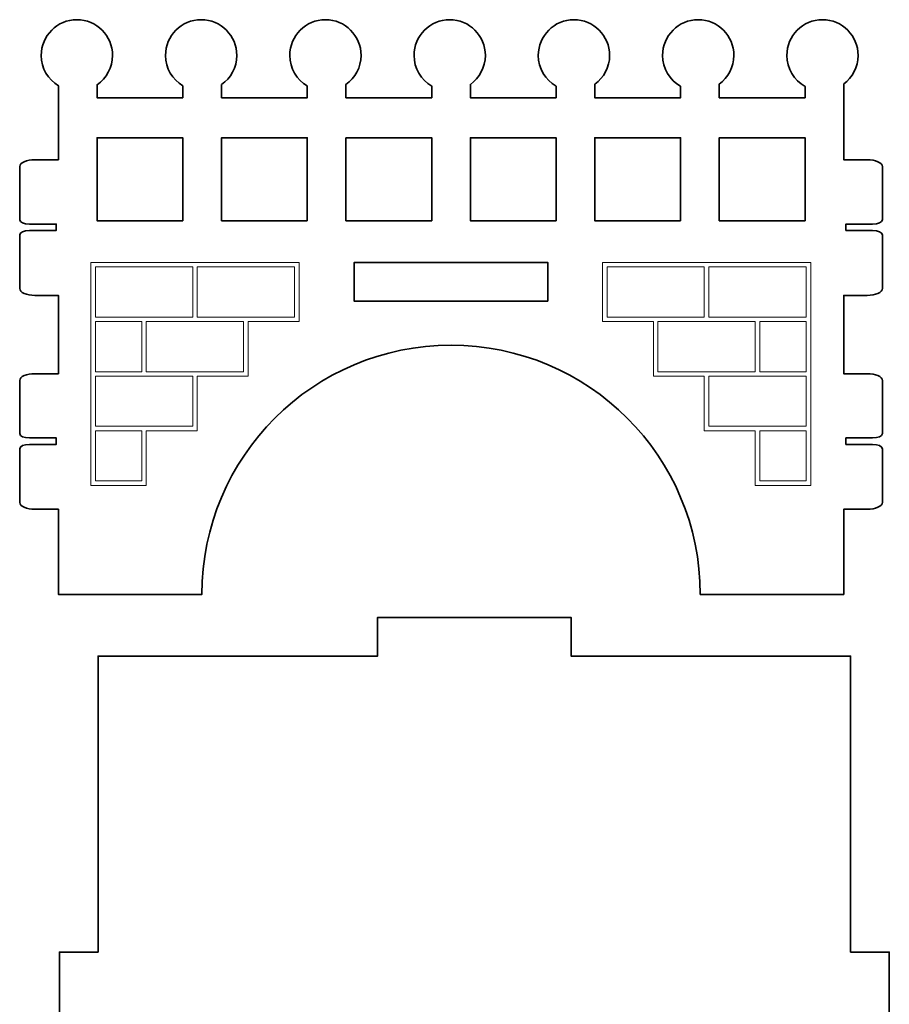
# Model space of a CAD drawing. Header units: inches. Extents: x -34.1 to 34.9, y -29.1 to 30.6.
# Tile 20 of 42: x -4.9 to -2.2, y -10 to -7. Entities that reach past the tile are written whole.
import ezdxf

# ---------------------------------------------------------------- set-up
doc = ezdxf.new("R2010")
doc.units = ezdxf.units.IN
doc.header["$MEASUREMENT"] = 0
doc.layers.add('Layer 1', color=7, linetype='Continuous')

msp = doc.modelspace()

# ---------------------------------------------------------------- linework, layer by layer
at = {"layer": 'Layer 1', "color": 242, "lineweight": 35}
for points, knots in [([(-2.2957, -7.645), (-2.2792, -7.645), (-2.2659, -7.639), (-2.2659, -7.6317), (-2.2659, -7.6317), (-2.2659, -7.4694), (-2.2659, -7.4694), (-2.2659, -7.458), (-2.2867, -7.4487), (-2.3125, -7.4487), (-2.3125, -7.4487), (-2.3772, -7.4487), (-2.3772, -7.4487), (-2.3772, -7.4487), (-2.384, -7.4487), (-2.384, -7.4487), (-2.384, -7.4487), (-2.384, -7.2175), (-2.384, -7.2175), (-2.3573, -7.1977), (-2.3399, -7.166), (-2.3399, -7.1302), (-2.3399, -7.0701), (-2.3886, -7.0214), (-2.4487, -7.0214), (-2.5088, -7.0214), (-2.5575, -7.0701), (-2.5575, -7.1302), (-2.5575, -7.1709), (-2.5351, -7.2063), (-2.502, -7.225), (-2.502, -7.225), (-2.502, -7.2598), (-2.502, -7.2598), (-2.502, -7.2598), (-2.7637, -7.2598), (-2.7637, -7.2598), (-2.7637, -7.2598), (-2.7637, -7.2179), (-2.7637, -7.2179), (-2.7367, -7.1981), (-2.7191, -7.1662), (-2.7191, -7.1302), (-2.7191, -7.0701), (-2.7678, -7.0214), (-2.8279, -7.0214), (-2.888, -7.0214), (-2.9367, -7.0701), (-2.9367, -7.1302), (-2.9367, -7.1707), (-2.9145, -7.2059), (-2.8817, -7.2247), (-2.8817, -7.2247), (-2.8817, -7.2598), (-2.8817, -7.2598), (-2.8817, -7.2598), (-3.1434, -7.2598), (-3.1434, -7.2598), (-3.1434, -7.2598), (-3.1434, -7.2183), (-3.1434, -7.2183), (-3.1161, -7.1985), (-3.0983, -7.1665), (-3.0983, -7.1302), (-3.0983, -7.0701), (-3.147, -7.0214), (-3.2071, -7.0214), (-3.2672, -7.0214), (-3.3159, -7.0701), (-3.3159, -7.1302), (-3.3159, -7.1705), (-3.2939, -7.2055), (-3.2614, -7.2243), (-3.2614, -7.2243), (-3.2614, -7.2598), (-3.2614, -7.2598), (-3.2614, -7.2598), (-3.5231, -7.2598), (-3.5231, -7.2598), (-3.5231, -7.2598), (-3.5231, -7.2187), (-3.5231, -7.2187), (-3.4955, -7.1989), (-3.4775, -7.1667), (-3.4775, -7.1302), (-3.4775, -7.0701), (-3.5262, -7.0214), (-3.5863, -7.0214), (-3.6464, -7.0214), (-3.6951, -7.0701), (-3.6951, -7.1302), (-3.6951, -7.1702), (-3.6734, -7.2051), (-3.6412, -7.224), (-3.6412, -7.224), (-3.6412, -7.2598), (-3.6412, -7.2598), (-3.6412, -7.2598), (-3.9028, -7.2598), (-3.9028, -7.2598), (-3.9028, -7.2598), (-3.9028, -7.219), (-3.9028, -7.219), (-3.8749, -7.1994), (-3.8567, -7.1669), (-3.8567, -7.1302), (-3.8567, -7.0701), (-3.9054, -7.0214), (-3.9655, -7.0214), (-4.0256, -7.0214), (-4.0743, -7.0701), (-4.0743, -7.1302), (-4.0743, -7.17), (-4.0528, -7.2047), (-4.0209, -7.2237), (-4.0209, -7.2237), (-4.0209, -7.2598), (-4.0209, -7.2598), (-4.0209, -7.2598), (-4.2825, -7.2598), (-4.2825, -7.2598), (-4.2825, -7.2598), (-4.2825, -7.2194), (-4.2825, -7.2194), (-4.2544, -7.1998), (-4.2359, -7.1672), (-4.2359, -7.1302), (-4.2359, -7.0701), (-4.2846, -7.0214), (-4.3447, -7.0214), (-4.4048, -7.0214), (-4.4535, -7.0701), (-4.4535, -7.1302), (-4.4535, -7.1698), (-4.4322, -7.2044), (-4.4006, -7.2234), (-4.4006, -7.2234), (-4.4006, -7.2598), (-4.4006, -7.2598), (-4.4006, -7.2598), (-4.6623, -7.2598), (-4.6623, -7.2598), (-4.6623, -7.2598), (-4.6623, -7.2198), (-4.6623, -7.2198), (-4.6338, -7.2002), (-4.6151, -7.1674), (-4.6151, -7.1302), (-4.6151, -7.0701), (-4.6638, -7.0214), (-4.7239, -7.0214), (-4.784, -7.0214), (-4.8327, -7.0701), (-4.8327, -7.1302), (-4.8327, -7.1696), (-4.8117, -7.204), (-4.7803, -7.2231), (-4.7803, -7.2231), (-4.7803, -7.4487), (-4.7803, -7.4487), (-4.7803, -7.4487), (-4.787, -7.4487), (-4.787, -7.4487), (-4.787, -7.4487), (-4.8518, -7.4487), (-4.8518, -7.4487), (-4.8776, -7.4487), (-4.8984, -7.458), (-4.8984, -7.4694), (-4.8984, -7.4694), (-4.8984, -7.6317), (-4.8984, -7.6317), (-4.8984, -7.639), (-4.8851, -7.645), (-4.8686, -7.645), (-4.8686, -7.645), (-4.787, -7.645), (-4.787, -7.645), (-4.787, -7.645), (-4.787, -7.6645), (-4.787, -7.6645), (-4.787, -7.6645), (-4.8686, -7.6645), (-4.8686, -7.6645), (-4.8851, -7.6645), (-4.8984, -7.6704), (-4.8984, -7.6777), (-4.8984, -7.6777), (-4.8984, -7.8419), (-4.8984, -7.8419), (-4.8984, -7.8533), (-4.8776, -7.8626), (-4.8518, -7.8626), (-4.8518, -7.8626), (-4.787, -7.8626), (-4.787, -7.8626), (-4.787, -7.8626), (-4.7803, -7.8626), (-4.7803, -7.8626), (-4.7803, -7.8626), (-4.7803, -8.1015), (-4.7803, -8.1015), (-4.7803, -8.1015), (-4.787, -8.1015), (-4.787, -8.1015), (-4.787, -8.1015), (-4.8518, -8.1015), (-4.8518, -8.1015), (-4.8776, -8.1015), (-4.8984, -8.1107), (-4.8984, -8.1222), (-4.8984, -8.1222), (-4.8984, -8.2845), (-4.8984, -8.2845), (-4.8984, -8.2918), (-4.8851, -8.2977), (-4.8686, -8.2977), (-4.8686, -8.2977), (-4.787, -8.2977), (-4.787, -8.2977), (-4.787, -8.2977), (-4.787, -8.3172), (-4.787, -8.3172), (-4.787, -8.3172), (-4.8686, -8.3172), (-4.8686, -8.3172), (-4.8851, -8.3172), (-4.8984, -8.3232), (-4.8984, -8.3305), (-4.8984, -8.3305), (-4.8984, -8.4946), (-4.8984, -8.4946), (-4.8984, -8.5061), (-4.8776, -8.5154), (-4.8518, -8.5154), (-4.8518, -8.5154), (-4.787, -8.5154), (-4.787, -8.5154), (-4.787, -8.5154), (-4.7803, -8.5154), (-4.7803, -8.5154), (-4.7803, -8.5154), (-4.7803, -8.7749), (-4.7803, -8.7749), (-4.7803, -8.7749), (-4.3425, -8.7749), (-4.3425, -8.7749), (-4.3425, -8.3549), (-4.0021, -8.0145), (-3.5821, -8.0145), (-3.1622, -8.0145), (-2.8217, -8.3549), (-2.8217, -8.7749), (-2.8217, -8.7749), (-2.384, -8.7749), (-2.384, -8.7749), (-2.384, -8.7749), (-2.384, -8.5154), (-2.384, -8.5154), (-2.384, -8.5154), (-2.3772, -8.5154), (-2.3772, -8.5154), (-2.3772, -8.5154), (-2.3125, -8.5154), (-2.3125, -8.5154), (-2.2867, -8.5154), (-2.2659, -8.5061), (-2.2659, -8.4946), (-2.2659, -8.4946), (-2.2659, -8.3305), (-2.2659, -8.3305), (-2.2659, -8.3232), (-2.2792, -8.3172), (-2.2957, -8.3172), (-2.2957, -8.3172), (-2.3772, -8.3172), (-2.3772, -8.3172), (-2.3772, -8.3172), (-2.3772, -8.2977), (-2.3772, -8.2977), (-2.3772, -8.2977), (-2.2957, -8.2977), (-2.2957, -8.2977), (-2.2792, -8.2977), (-2.2659, -8.2918), (-2.2659, -8.2845), (-2.2659, -8.2845), (-2.2659, -8.1222), (-2.2659, -8.1222), (-2.2659, -8.1107), (-2.2867, -8.1015), (-2.3125, -8.1015), (-2.3125, -8.1015), (-2.3772, -8.1015), (-2.3772, -8.1015), (-2.3772, -8.1015), (-2.384, -8.1015), (-2.384, -8.1015), (-2.384, -8.1015), (-2.384, -7.8626), (-2.384, -7.8626), (-2.384, -7.8626), (-2.3772, -7.8626), (-2.3772, -7.8626), (-2.3772, -7.8626), (-2.3125, -7.8626), (-2.3125, -7.8626), (-2.2867, -7.8626), (-2.2659, -7.8533), (-2.2659, -7.8419), (-2.2659, -7.8419), (-2.2659, -7.6777), (-2.2659, -7.6777), (-2.2659, -7.6704), (-2.2792, -7.6645), (-2.2957, -7.6645), (-2.2957, -7.6645), (-2.3772, -7.6645), (-2.3772, -7.6645), (-2.3772, -7.6645), (-2.3772, -7.645), (-2.3772, -7.645), (-2.3772, -7.645), (-2.2957, -7.645), (-2.2957, -7.645)], [0, 0, 0, 0, 0.009259, 0.009259, 0.009259, 0.018519, 0.018519, 0.018519, 0.027778, 0.027778, 0.027778, 0.037037, 0.037037, 0.037037, 0.046296, 0.046296, 0.046296, 0.055556, 0.055556, 0.055556, 0.064815, 0.064815, 0.064815, 0.074074, 0.074074, 0.074074, 0.083333, 0.083333, 0.083333, 0.092593, 0.092593, 0.092593, 0.101852, 0.101852, 0.101852, 0.111111, 0.111111, 0.111111, 0.12037, 0.12037, 0.12037, 0.12963, 0.12963, 0.12963, 0.138889, 0.138889, 0.138889, 0.148148, 0.148148, 0.148148, 0.157407, 0.157407, 0.157407, 0.166667, 0.166667, 0.166667, 0.175926, 0.175926, 0.175926, 0.185185, 0.185185, 0.185185, 0.194444, 0.194444, 0.194444, 0.203704, 0.203704, 0.203704, 0.212963, 0.212963, 0.212963, 0.222222, 0.222222, 0.222222, 0.231481, 0.231481, 0.231481, 0.240741, 0.240741, 0.240741, 0.25, 0.25, 0.25, 0.259259, 0.259259, 0.259259, 0.268519, 0.268519, 0.268519, 0.277778, 0.277778, 0.277778, 0.287037, 0.287037, 0.287037, 0.296296, 0.296296, 0.296296, 0.305556, 0.305556, 0.305556, 0.314815, 0.314815, 0.314815, 0.324074, 0.324074, 0.324074, 0.333333, 0.333333, 0.333333, 0.342593, 0.342593, 0.342593, 0.351852, 0.351852, 0.351852, 0.361111, 0.361111, 0.361111, 0.37037, 0.37037, 0.37037, 0.37963, 0.37963, 0.37963, 0.388889, 0.388889, 0.388889, 0.398148, 0.398148, 0.398148, 0.407407, 0.407407, 0.407407, 0.416667, 0.416667, 0.416667, 0.425926, 0.425926, 0.425926, 0.435185, 0.435185, 0.435185, 0.444444, 0.444444, 0.444444, 0.453704, 0.453704, 0.453704, 0.462963, 0.462963, 0.462963, 0.472222, 0.472222, 0.472222, 0.481481, 0.481481, 0.481481, 0.490741, 0.490741, 0.490741, 0.5, 0.5, 0.5, 0.509259, 0.509259, 0.509259, 0.518519, 0.518519, 0.518519, 0.527778, 0.527778, 0.527778, 0.537037, 0.537037, 0.537037, 0.546296, 0.546296, 0.546296, 0.555556, 0.555556, 0.555556, 0.564815, 0.564815, 0.564815, 0.574074, 0.574074, 0.574074, 0.583333, 0.583333, 0.583333, 0.592593, 0.592593, 0.592593, 0.601852, 0.601852, 0.601852, 0.611111, 0.611111, 0.611111, 0.62037, 0.62037, 0.62037, 0.62963, 0.62963, 0.62963, 0.638889, 0.638889, 0.638889, 0.648148, 0.648148, 0.648148, 0.657407, 0.657407, 0.657407, 0.666667, 0.666667, 0.666667, 0.675926, 0.675926, 0.675926, 0.685185, 0.685185, 0.685185, 0.694444, 0.694444, 0.694444, 0.703704, 0.703704, 0.703704, 0.712963, 0.712963, 0.712963, 0.722222, 0.722222, 0.722222, 0.731481, 0.731481, 0.731481, 0.740741, 0.740741, 0.740741, 0.75, 0.75, 0.75, 0.759259, 0.759259, 0.759259, 0.768519, 0.768519, 0.768519, 0.777778, 0.777778, 0.777778, 0.787037, 0.787037, 0.787037, 0.796296, 0.796296, 0.796296, 0.805556, 0.805556, 0.805556, 0.814815, 0.814815, 0.814815, 0.824074, 0.824074, 0.824074, 0.833333, 0.833333, 0.833333, 0.842593, 0.842593, 0.842593, 0.851852, 0.851852, 0.851852, 0.861111, 0.861111, 0.861111, 0.87037, 0.87037, 0.87037, 0.87963, 0.87963, 0.87963, 0.888889, 0.888889, 0.888889, 0.898148, 0.898148, 0.898148, 0.907407, 0.907407, 0.907407, 0.916667, 0.916667, 0.916667, 0.925926, 0.925926, 0.925926, 0.935185, 0.935185, 0.935185, 0.944444, 0.944444, 0.944444, 0.953704, 0.953704, 0.953704, 0.962963, 0.962963, 0.962963, 0.972222, 0.972222, 0.972222, 0.981481, 0.981481, 0.981481, 0.990741, 0.990741, 0.990741, 1, 1, 1, 1]), ([(-4.4006, -7.6348), (-4.4006, -7.6348), (-4.6623, -7.6348), (-4.6623, -7.6348), (-4.6623, -7.6348), (-4.6623, -7.3814), (-4.6623, -7.3814), (-4.6623, -7.3814), (-4.4006, -7.3814), (-4.4006, -7.3814), (-4.4006, -7.3814), (-4.4006, -7.6348), (-4.4006, -7.6348)], [0, 0, 0, 0, 0.25, 0.25, 0.25, 0.5, 0.5, 0.5, 0.75, 0.75, 0.75, 1, 1, 1, 1]), ([(-4.0209, -7.6348), (-4.0209, -7.6348), (-4.2825, -7.6348), (-4.2825, -7.6348), (-4.2825, -7.6348), (-4.2825, -7.3814), (-4.2825, -7.3814), (-4.2825, -7.3814), (-4.0209, -7.3814), (-4.0209, -7.3814), (-4.0209, -7.3814), (-4.0209, -7.6348), (-4.0209, -7.6348)], [0, 0, 0, 0, 0.25, 0.25, 0.25, 0.5, 0.5, 0.5, 0.75, 0.75, 0.75, 1, 1, 1, 1]), ([(-3.9028, -7.3814), (-3.9028, -7.3814), (-3.6412, -7.3814), (-3.6412, -7.3814), (-3.6412, -7.3814), (-3.6412, -7.6348), (-3.6412, -7.6348), (-3.6412, -7.6348), (-3.9028, -7.6348), (-3.9028, -7.6348), (-3.9028, -7.6348), (-3.9028, -7.3814), (-3.9028, -7.3814)], [0, 0, 0, 0, 0.25, 0.25, 0.25, 0.5, 0.5, 0.5, 0.75, 0.75, 0.75, 1, 1, 1, 1]), ([(-3.2614, -7.6348), (-3.2614, -7.6348), (-3.5231, -7.6348), (-3.5231, -7.6348), (-3.5231, -7.6348), (-3.5231, -7.3814), (-3.5231, -7.3814), (-3.5231, -7.3814), (-3.2614, -7.3814), (-3.2614, -7.3814), (-3.2614, -7.3814), (-3.2614, -7.6348), (-3.2614, -7.6348)], [0, 0, 0, 0, 0.25, 0.25, 0.25, 0.5, 0.5, 0.5, 0.75, 0.75, 0.75, 1, 1, 1, 1]), ([(-2.8817, -7.6348), (-2.8817, -7.6348), (-3.1434, -7.6348), (-3.1434, -7.6348), (-3.1434, -7.6348), (-3.1434, -7.3814), (-3.1434, -7.3814), (-3.1434, -7.3814), (-2.8817, -7.3814), (-2.8817, -7.3814), (-2.8817, -7.3814), (-2.8817, -7.6348), (-2.8817, -7.6348)], [0, 0, 0, 0, 0.25, 0.25, 0.25, 0.5, 0.5, 0.5, 0.75, 0.75, 0.75, 1, 1, 1, 1]), ([(-2.502, -7.6348), (-2.502, -7.6348), (-2.7637, -7.6348), (-2.7637, -7.6348), (-2.7637, -7.6348), (-2.7637, -7.3814), (-2.7637, -7.3814), (-2.7637, -7.3814), (-2.502, -7.3814), (-2.502, -7.3814), (-2.502, -7.3814), (-2.502, -7.6348), (-2.502, -7.6348)], [0, 0, 0, 0, 0.25, 0.25, 0.25, 0.5, 0.5, 0.5, 0.75, 0.75, 0.75, 1, 1, 1, 1]), ([(-3.2869, -7.8803), (-3.2869, -7.8803), (-3.8774, -7.8803), (-3.8774, -7.8803), (-3.8774, -7.8803), (-3.8774, -7.7621), (-3.8774, -7.7621), (-3.8774, -7.7621), (-3.2869, -7.7621), (-3.2869, -7.7621), (-3.2869, -7.7621), (-3.2869, -7.8803), (-3.2869, -7.8803)], [0, 0, 0, 0, 0.25, 0.25, 0.25, 0.5, 0.5, 0.5, 0.75, 0.75, 0.75, 1, 1, 1, 1]), ([(-2.3629, -9.8662), (-2.3629, -9.8662), (-2.3629, -8.9633), (-2.3629, -8.9633), (-2.3629, -8.9633), (-3.2157, -8.9633), (-3.2157, -8.9633), (-3.2157, -8.9633), (-3.2157, -8.8452), (-3.2157, -8.8452), (-3.2157, -8.8452), (-3.8063, -8.8452), (-3.8063, -8.8452), (-3.8063, -8.8452), (-3.8063, -8.9633), (-3.8063, -8.9633), (-3.8063, -8.9633), (-4.6591, -8.9633), (-4.6591, -8.9633), (-4.6591, -8.9633), (-4.6591, -9.8662), (-4.6591, -9.8662), (-4.6591, -9.8662), (-4.7772, -9.8662), (-4.7772, -9.8662), (-4.7772, -9.8662), (-4.7772, -10.4568), (-4.7772, -10.4568), (-4.7772, -10.4568), (-4.6591, -10.4568), (-4.6591, -10.4568), (-4.6591, -10.4568), (-4.6591, -11.3597), (-4.6591, -11.3597), (-4.6591, -11.3597), (-3.8063, -11.3597), (-3.8063, -11.3597), (-3.8063, -11.3597), (-3.8063, -11.4778), (-3.8063, -11.4778), (-3.8063, -11.4778), (-3.2157, -11.4778), (-3.2157, -11.4778), (-3.2157, -11.4778), (-3.2157, -11.3597), (-3.2157, -11.3597), (-3.2157, -11.3597), (-2.3629, -11.3597), (-2.3629, -11.3597), (-2.3629, -11.3597), (-2.3629, -10.4568), (-2.3629, -10.4568), (-2.3629, -10.4568), (-2.2448, -10.4568), (-2.2448, -10.4568), (-2.2448, -10.4568), (-2.2448, -9.8662), (-2.2448, -9.8662), (-2.2448, -9.8662), (-2.3629, -9.8662), (-2.3629, -9.8662)], [0, 0, 0, 0, 0.05, 0.05, 0.05, 0.1, 0.1, 0.1, 0.15, 0.15, 0.15, 0.2, 0.2, 0.2, 0.25, 0.25, 0.25, 0.3, 0.3, 0.3, 0.35, 0.35, 0.35, 0.4, 0.4, 0.4, 0.45, 0.45, 0.45, 0.5, 0.5, 0.5, 0.55, 0.55, 0.55, 0.6, 0.6, 0.6, 0.65, 0.65, 0.65, 0.7, 0.7, 0.7, 0.75, 0.75, 0.75, 0.8, 0.8, 0.8, 0.85, 0.85, 0.85, 0.9, 0.9, 0.9, 0.95, 0.95, 0.95, 1, 1, 1, 1])]:
    msp.add_open_spline(points, degree=3, knots=knots, dxfattribs=at)
at = {"layer": 'Layer 1', "color": 177, "lineweight": 18}
for points, knots in [([(-4.6813, -8.4427), (-4.6813, -8.4427), (-4.512, -8.4427), (-4.512, -8.4427), (-4.512, -8.4427), (-4.512, -8.276), (-4.512, -8.276), (-4.512, -8.276), (-4.3567, -8.276), (-4.3567, -8.276), (-4.3567, -8.276), (-4.3567, -8.1094), (-4.3567, -8.1094), (-4.3567, -8.1094), (-4.2013, -8.1094), (-4.2013, -8.1094), (-4.2013, -8.1094), (-4.2013, -7.9427), (-4.2013, -7.9427), (-4.2013, -7.9427), (-4.0459, -7.9427), (-4.0459, -7.9427), (-4.0459, -7.9427), (-4.0459, -7.7621), (-4.0459, -7.7621), (-4.0459, -7.7621), (-4.6813, -7.7621), (-4.6813, -7.7621), (-4.6813, -7.7621), (-4.6813, -8.4427), (-4.6813, -8.4427)], [0, 0, 0, 0, 0.1, 0.1, 0.1, 0.2, 0.2, 0.2, 0.3, 0.3, 0.3, 0.4, 0.4, 0.4, 0.5, 0.5, 0.5, 0.6, 0.6, 0.6, 0.7, 0.7, 0.7, 0.8, 0.8, 0.8, 0.9, 0.9, 0.9, 1, 1, 1, 1]), ([(-4.6674, -7.776), (-4.6674, -7.776), (-4.3705, -7.776), (-4.3705, -7.776), (-4.3705, -7.776), (-4.3705, -7.9288), (-4.3705, -7.9288), (-4.3705, -7.9288), (-4.512, -7.9288), (-4.512, -7.9288), (-4.512, -7.9288), (-4.5259, -7.9288), (-4.5259, -7.9288), (-4.5259, -7.9288), (-4.6674, -7.9288), (-4.6674, -7.9288), (-4.6674, -7.9288), (-4.6674, -7.776), (-4.6674, -7.776)], [0, 0, 0, 0, 0.166667, 0.166667, 0.166667, 0.333333, 0.333333, 0.333333, 0.5, 0.5, 0.5, 0.666667, 0.666667, 0.666667, 0.833333, 0.833333, 0.833333, 1, 1, 1, 1]), ([(-4.3567, -7.776), (-4.3567, -7.776), (-4.0598, -7.776), (-4.0598, -7.776), (-4.0598, -7.776), (-4.0598, -7.9288), (-4.0598, -7.9288), (-4.0598, -7.9288), (-4.2013, -7.9288), (-4.2013, -7.9288), (-4.2013, -7.9288), (-4.3567, -7.9288), (-4.3567, -7.9288), (-4.3567, -7.9288), (-4.3567, -7.776), (-4.3567, -7.776)], [0, 0, 0, 0, 0.2, 0.2, 0.2, 0.4, 0.4, 0.4, 0.6, 0.6, 0.6, 0.8, 0.8, 0.8, 1, 1, 1, 1]), ([(-3.1201, -7.7621), (-3.1201, -7.7621), (-3.1201, -7.9427), (-3.1201, -7.9427), (-3.1201, -7.9427), (-2.9647, -7.9427), (-2.9647, -7.9427), (-2.9647, -7.9427), (-2.9647, -8.1094), (-2.9647, -8.1094), (-2.9647, -8.1094), (-2.8093, -8.1094), (-2.8093, -8.1094), (-2.8093, -8.1094), (-2.8093, -8.276), (-2.8093, -8.276), (-2.8093, -8.276), (-2.654, -8.276), (-2.654, -8.276), (-2.654, -8.276), (-2.654, -8.4427), (-2.654, -8.4427), (-2.654, -8.4427), (-2.4847, -8.4427), (-2.4847, -8.4427), (-2.4847, -8.4427), (-2.4847, -7.7621), (-2.4847, -7.7621), (-2.4847, -7.7621), (-3.1201, -7.7621), (-3.1201, -7.7621)], [0, 0, 0, 0, 0.1, 0.1, 0.1, 0.2, 0.2, 0.2, 0.3, 0.3, 0.3, 0.4, 0.4, 0.4, 0.5, 0.5, 0.5, 0.6, 0.6, 0.6, 0.7, 0.7, 0.7, 0.8, 0.8, 0.8, 0.9, 0.9, 0.9, 1, 1, 1, 1]), ([(-3.1062, -7.9288), (-3.1062, -7.9288), (-3.1062, -7.776), (-3.1062, -7.776), (-3.1062, -7.776), (-2.8093, -7.776), (-2.8093, -7.776), (-2.8093, -7.776), (-2.8093, -7.9288), (-2.8093, -7.9288), (-2.8093, -7.9288), (-2.9647, -7.9288), (-2.9647, -7.9288), (-2.9647, -7.9288), (-3.1062, -7.9288), (-3.1062, -7.9288)], [0, 0, 0, 0, 0.2, 0.2, 0.2, 0.4, 0.4, 0.4, 0.6, 0.6, 0.6, 0.8, 0.8, 0.8, 1, 1, 1, 1]), ([(-2.4986, -7.9288), (-2.4986, -7.9288), (-2.6401, -7.9288), (-2.6401, -7.9288), (-2.6401, -7.9288), (-2.654, -7.9288), (-2.654, -7.9288), (-2.654, -7.9288), (-2.7955, -7.9288), (-2.7955, -7.9288), (-2.7955, -7.9288), (-2.7955, -7.776), (-2.7955, -7.776), (-2.7955, -7.776), (-2.4986, -7.776), (-2.4986, -7.776), (-2.4986, -7.776), (-2.4986, -7.9288), (-2.4986, -7.9288)], [0, 0, 0, 0, 0.166667, 0.166667, 0.166667, 0.333333, 0.333333, 0.333333, 0.5, 0.5, 0.5, 0.666667, 0.666667, 0.666667, 0.833333, 0.833333, 0.833333, 1, 1, 1, 1]), ([(-4.6674, -7.9427), (-4.6674, -7.9427), (-4.5259, -7.9427), (-4.5259, -7.9427), (-4.5259, -7.9427), (-4.5259, -8.0955), (-4.5259, -8.0955), (-4.5259, -8.0955), (-4.6674, -8.0955), (-4.6674, -8.0955), (-4.6674, -8.0955), (-4.6674, -7.9427), (-4.6674, -7.9427)], [0, 0, 0, 0, 0.25, 0.25, 0.25, 0.5, 0.5, 0.5, 0.75, 0.75, 0.75, 1, 1, 1, 1]), ([(-4.2152, -7.9427), (-4.2152, -7.9427), (-4.2152, -8.0955), (-4.2152, -8.0955), (-4.2152, -8.0955), (-4.3567, -8.0955), (-4.3567, -8.0955), (-4.3567, -8.0955), (-4.512, -8.0955), (-4.512, -8.0955), (-4.512, -8.0955), (-4.512, -7.9427), (-4.512, -7.9427), (-4.512, -7.9427), (-4.3705, -7.9427), (-4.3705, -7.9427), (-4.3705, -7.9427), (-4.3567, -7.9427), (-4.3567, -7.9427), (-4.3567, -7.9427), (-4.2152, -7.9427), (-4.2152, -7.9427)], [0, 0, 0, 0, 0.142857, 0.142857, 0.142857, 0.285714, 0.285714, 0.285714, 0.428571, 0.428571, 0.428571, 0.571429, 0.571429, 0.571429, 0.714286, 0.714286, 0.714286, 0.857143, 0.857143, 0.857143, 1, 1, 1, 1]), ([(-2.9508, -8.0955), (-2.9508, -8.0955), (-2.9508, -7.9427), (-2.9508, -7.9427), (-2.9508, -7.9427), (-2.8093, -7.9427), (-2.8093, -7.9427), (-2.8093, -7.9427), (-2.7955, -7.9427), (-2.7955, -7.9427), (-2.7955, -7.9427), (-2.654, -7.9427), (-2.654, -7.9427), (-2.654, -7.9427), (-2.654, -8.0955), (-2.654, -8.0955), (-2.654, -8.0955), (-2.8093, -8.0955), (-2.8093, -8.0955), (-2.8093, -8.0955), (-2.9508, -8.0955), (-2.9508, -8.0955)], [0, 0, 0, 0, 0.142857, 0.142857, 0.142857, 0.285714, 0.285714, 0.285714, 0.428571, 0.428571, 0.428571, 0.571429, 0.571429, 0.571429, 0.714286, 0.714286, 0.714286, 0.857143, 0.857143, 0.857143, 1, 1, 1, 1]), ([(-2.4986, -8.0955), (-2.4986, -8.0955), (-2.6401, -8.0955), (-2.6401, -8.0955), (-2.6401, -8.0955), (-2.6401, -7.9427), (-2.6401, -7.9427), (-2.6401, -7.9427), (-2.4986, -7.9427), (-2.4986, -7.9427), (-2.4986, -7.9427), (-2.4986, -8.0955), (-2.4986, -8.0955)], [0, 0, 0, 0, 0.25, 0.25, 0.25, 0.5, 0.5, 0.5, 0.75, 0.75, 0.75, 1, 1, 1, 1]), ([(-4.6674, -8.1094), (-4.6674, -8.1094), (-4.5259, -8.1094), (-4.5259, -8.1094), (-4.5259, -8.1094), (-4.512, -8.1094), (-4.512, -8.1094), (-4.512, -8.1094), (-4.3705, -8.1094), (-4.3705, -8.1094), (-4.3705, -8.1094), (-4.3705, -8.2621), (-4.3705, -8.2621), (-4.3705, -8.2621), (-4.512, -8.2621), (-4.512, -8.2621), (-4.512, -8.2621), (-4.6674, -8.2621), (-4.6674, -8.2621), (-4.6674, -8.2621), (-4.6674, -8.1094), (-4.6674, -8.1094)], [0, 0, 0, 0, 0.142857, 0.142857, 0.142857, 0.285714, 0.285714, 0.285714, 0.428571, 0.428571, 0.428571, 0.571429, 0.571429, 0.571429, 0.714286, 0.714286, 0.714286, 0.857143, 0.857143, 0.857143, 1, 1, 1, 1]), ([(-2.4986, -8.2621), (-2.4986, -8.2621), (-2.654, -8.2621), (-2.654, -8.2621), (-2.654, -8.2621), (-2.7955, -8.2621), (-2.7955, -8.2621), (-2.7955, -8.2621), (-2.7955, -8.1094), (-2.7955, -8.1094), (-2.7955, -8.1094), (-2.654, -8.1094), (-2.654, -8.1094), (-2.654, -8.1094), (-2.6401, -8.1094), (-2.6401, -8.1094), (-2.6401, -8.1094), (-2.4986, -8.1094), (-2.4986, -8.1094), (-2.4986, -8.1094), (-2.4986, -8.2621), (-2.4986, -8.2621)], [0, 0, 0, 0, 0.142857, 0.142857, 0.142857, 0.285714, 0.285714, 0.285714, 0.428571, 0.428571, 0.428571, 0.571429, 0.571429, 0.571429, 0.714286, 0.714286, 0.714286, 0.857143, 0.857143, 0.857143, 1, 1, 1, 1]), ([(-4.6674, -8.276), (-4.6674, -8.276), (-4.5259, -8.276), (-4.5259, -8.276), (-4.5259, -8.276), (-4.5259, -8.4288), (-4.5259, -8.4288), (-4.5259, -8.4288), (-4.6674, -8.4288), (-4.6674, -8.4288), (-4.6674, -8.4288), (-4.6674, -8.276), (-4.6674, -8.276)], [0, 0, 0, 0, 0.25, 0.25, 0.25, 0.5, 0.5, 0.5, 0.75, 0.75, 0.75, 1, 1, 1, 1]), ([(-2.4986, -8.4288), (-2.4986, -8.4288), (-2.6401, -8.4288), (-2.6401, -8.4288), (-2.6401, -8.4288), (-2.6401, -8.276), (-2.6401, -8.276), (-2.6401, -8.276), (-2.4986, -8.276), (-2.4986, -8.276), (-2.4986, -8.276), (-2.4986, -8.4288), (-2.4986, -8.4288)], [0, 0, 0, 0, 0.25, 0.25, 0.25, 0.5, 0.5, 0.5, 0.75, 0.75, 0.75, 1, 1, 1, 1])]:
    msp.add_open_spline(points, degree=3, knots=knots, dxfattribs=at)

doc.saveas('drawing.dxf')
